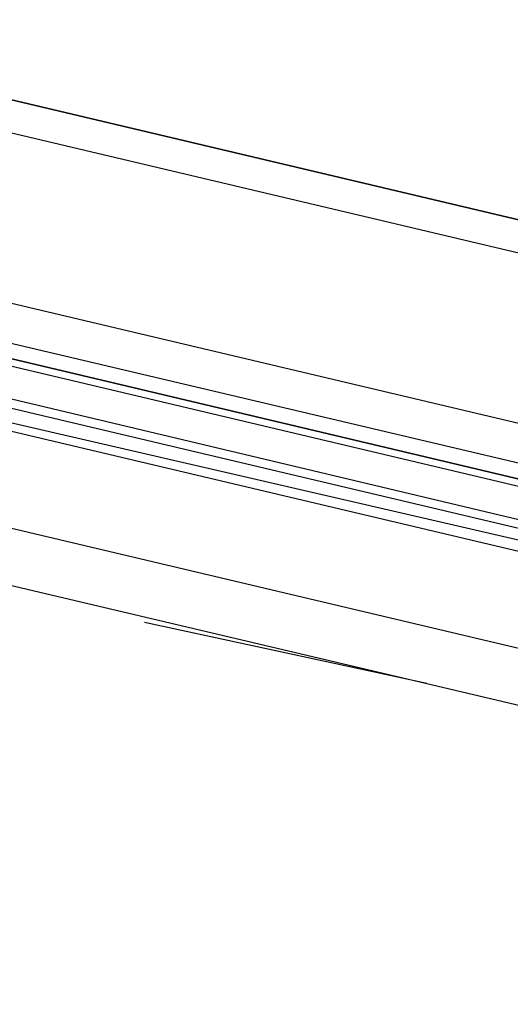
# Model space of a CAD drawing. Header units: feet. Extents: x -79 to 198, y -22 to 181.
# Tile 25 of 164: x 116.942 to 117.799, y 53.471 to 55.191. Entities that reach past the tile are written whole.
import ezdxf

# ---------------------------------------------------------------- set-up
doc = ezdxf.new("R2010")
doc.units = ezdxf.units.FT
doc.layers.add('A-LINEA', color=7, linetype='CONTINUOUS')

msp = doc.modelspace()

# ---------------------------------------------------------------- linework, layer by layer
at = {"layer": 'A-LINEA'}
for p, q in [((123.56, 53.4844), (116.1067, 55.2444)), ((122.4, 53.6978), (116.4267, 55.1111)), ((119.2267, 54.1511), (116.7467, 54.7378)), ((116.72, 54.5778), (119.1867, 53.9911)), ((116.7067, 54.5644), (119.1867, 53.9778)), ((116.7067, 54.5378), (119.1867, 53.9644)), ((116.7067, 54.5244), (119.1867, 53.9378)), ((122.2267, 52.9511), (116.24, 54.3644)), ((116.6667, 54.3644), (119.1467, 53.7778)), ((117.6533, 54.0311), (117.16, 54.1378))]:
    msp.add_line(p, q, dxfattribs=at)
for points in [[(123.9467, 43.9511), (123.92, 47.9511), (123.56, 53.4844), (119.8267, 54.3644), (116.1067, 55.2444), (116.8, 58.2178), (117.1867, 59.8444), (116.8667, 59.9111), (115.8267, 60.1644), (114.5867, 60.4578), (118.2, 75.6978), (129.9467, 72.9244)], [(116.7333, 54.6711), (119.28, 54.0711), (119.2667, 54.0578), (119.2667, 54.0444), (116.7333, 54.6444), (119.2667, 54.0444), (119.2667, 54.0311), (116.7333, 54.6311)]]:
    msp.add_lwpolyline(points, dxfattribs=at)

doc.saveas('drawing.dxf')
